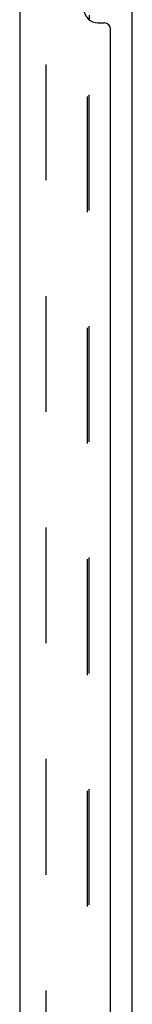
# Model space of a CAD drawing. Header units: inches. Extents: x 0 to 198, y 0 to 128.
# Tile 22 of 26: x 104.59 to 105.64, y 74.36 to 83.61. Entities that reach past the tile are written whole.
import ezdxf

# ---------------------------------------------------------------- set-up
doc = ezdxf.new("R2010")
doc.units = ezdxf.units.IN
doc.header["$LTSCALE"] = 10.872093
doc.header["$MEASUREMENT"] = 0
doc.linetypes.add('HIDDEN', pattern=[0.2, 0.1, -0.1])
doc.layers.get('0').update_dxf_attribs({"linetype": 'CONTINUOUS'})
doc.layers.add('DEFAULT_2', color=8, linetype='HIDDEN')
doc.layers.add('MASTER_DOOR_ASSEMBLY', color=7, linetype='CONTINUOUS')

msp = doc.modelspace()

# ---------------------------------------------------------------- linework, layer by layer
at = {"color": 3, "linetype": 'Continuous'}
for p, q in [((105.6443, 40.4245), (105.6443, 89.5285)), ((105.24, 83.6515), (105.24, 83.6068))]:
    msp.add_line(p, q, dxfattribs=at)
at = {"layer": 'DEFAULT_2', "color": 8, "linetype": 'HIDDEN'}
for p, q in [((104.8318, 89.7109), (104.8318, 40.242)), ((105.2235, 66.5807), (105.2235, 83.6222)), ((105.24, 66.5962), (105.24, 83.6068))]:
    msp.add_line(p, q, dxfattribs=at)
at = {"layer": 'MASTER_DOOR_ASSEMBLY', "color": 3, "linetype": 'Continuous'}
for p, q in [((104.5863, 84.7265), (104.5863, 65.4765)), ((105.3203, 83.579), (105.3803, 83.579)), ((105.4403, 66.684), (105.4403, 83.519))]:
    msp.add_line(p, q, dxfattribs=at)
for centre, radius, start, end in [((105.3203, 83.709), 0.13, 180, 270), ((105.3803, 83.519), 0.06, 0, 90)]:
    msp.add_arc(centre, radius, start, end, dxfattribs=at)

doc.saveas('drawing.dxf')
